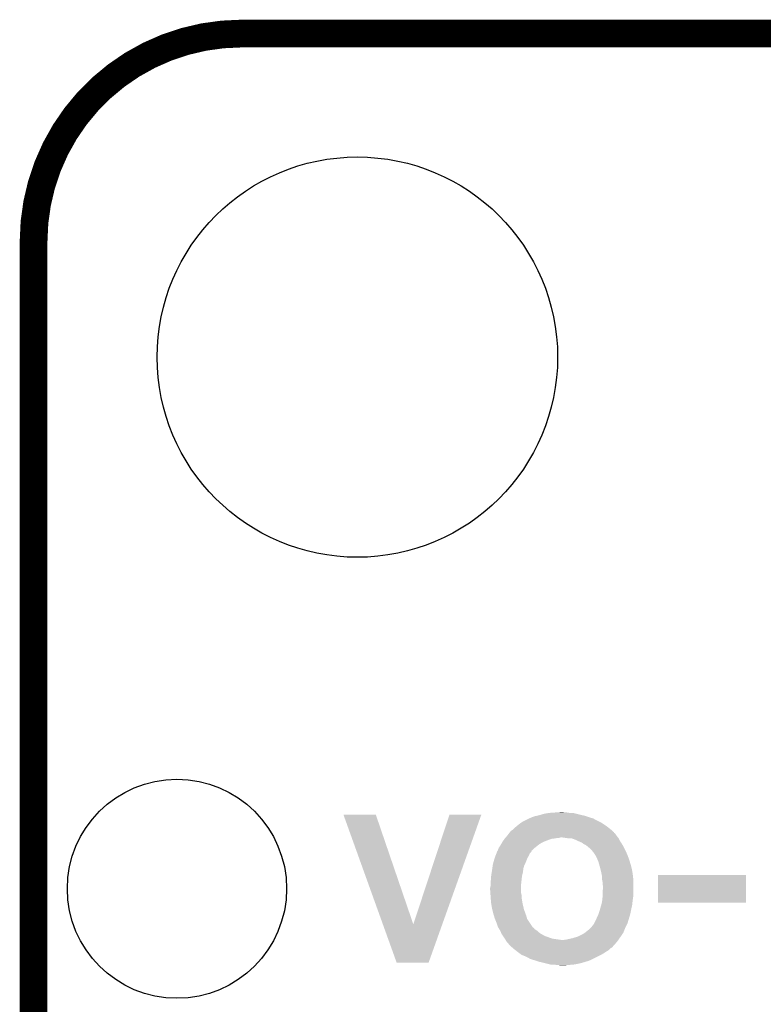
# Model space of a CAD drawing. Extents: x -1.3 to 24.2, y -6.4 to 36.7.
# Tile 27 of 38: x 2.8 to 6.9, y 31.2 to 36.7. Entities that reach past the tile are written whole.
import ezdxf

# ---------------------------------------------------------------- set-up
doc = ezdxf.new("R2010")
doc.units = 0
doc.layers.get('0').update_dxf_attribs({"linetype": 'CONTINUOUS'})
for name, color, linetype in [('PRESSURE_27_CLICK_V100_GKO', 5, 'CONTINUOUS'), ('PRESSURE_27_CLICK_V100_GTO', 14, 'CONTINUOUS'), ('PRESSURE_27_CLICK_V100_GTS', 12, 'CONTINUOUS')]:
    doc.layers.add(name, color=color, linetype=linetype)

# ---------------------------------------------------------------- blocks, each defined once
blk = doc.blocks.new('ROUND_23')
blk.add_circle((0, 0), 0.602)
blk = doc.blocks.new('ROUND_11')
blk.add_circle((0, 0), 1.0998)

msp = doc.modelspace()

# ---------------------------------------------------------------- linework, layer by layer
at = {"layer": 'PRESSURE_27_CLICK_V100_GKO', "const_width": 0.1524}
msp.add_lwpolyline([(4.064, 36.576, 0.4142136), (2.921, 35.433)], format="xyb", dxfattribs=at)
for points in [[(4.064, 36.576), (18.796, 36.576)], [(2.921, 22.86), (2.921, 35.433)]]:
    msp.add_lwpolyline(points, dxfattribs=at)
at = {"layer": 'PRESSURE_27_CLICK_V100_GTO'}
for points in [[(4.622834, 32.283384), (4.622828, 32.283398), (4.800604, 32.283384), (4.622828, 32.283398)], [(4.839124, 31.681482), (4.622834, 32.283384), (5.00636, 31.681482), (4.800604, 32.283384)], [(5.00636, 31.681482), (5.204466, 32.283372), (5.165274, 31.681482), (5.37971, 32.283372)], [(5.204466, 32.283372), (5.204476, 32.2834), (5.37971, 32.283372), (5.204476, 32.2834)], [(5.595108, 32.237678), (5.605782, 32.2453), (6.042662, 32.237678), (6.02742, 32.2453)], [(5.605782, 32.2453), (5.615942, 32.25038), (6.02742, 32.2453), (6.01726, 32.25038)], [(5.615942, 32.25038), (5.641342, 32.26308), (6.01726, 32.25038), (5.994402, 32.26308)], [(5.641342, 32.26308), (5.646424, 32.26562), (5.994402, 32.26308), (5.985936, 32.26562)], [(5.646424, 32.26562), (5.648964, 32.265622), (5.985936, 32.26562), (5.985928, 32.265622)], [(5.648964, 32.265622), (5.659122, 32.2707), (5.985928, 32.265622), (5.969, 32.2707)], [(5.659122, 32.2707), (5.674362, 32.27578), (5.969, 32.2707), (5.953756, 32.27578)], [(5.674362, 32.27578), (5.68705, 32.278318), (5.953756, 32.27578), (5.94614, 32.278318)], [(5.68705, 32.278318), (5.68706, 32.27832), (5.94614, 32.278318), (5.946132, 32.27832)], [(5.68706, 32.27832), (5.697218, 32.28086), (5.946132, 32.27832), (5.934706, 32.28086)], [(5.697218, 32.28086), (5.705684, 32.2834), (5.934706, 32.28086), (5.92328, 32.2834)], [(5.705684, 32.2834), (5.72262, 32.28848), (5.92328, 32.2834), (5.902962, 32.28848)], [(5.72262, 32.28848), (5.75056, 32.29356), (5.902962, 32.28848), (5.882642, 32.29356)], [(5.75056, 32.29356), (5.786118, 32.2961), (5.864862, 32.29356), (5.849622, 32.2961)], [(5.786118, 32.2961), (5.821678, 32.29864), (5.839462, 32.2961), (5.829302, 32.29864)], [(5.53593, 32.186872), (5.53975, 32.19196), (6.1087, 32.186872), (6.102888, 32.19196)], [(5.53975, 32.19196), (5.54228, 32.191982), (6.102888, 32.19196), (6.102864, 32.191982)], [(5.54228, 32.191982), (5.542288, 32.194504), (6.102864, 32.191982), (6.099982, 32.194504)], [(5.542288, 32.194504), (5.549902, 32.199582), (6.099982, 32.194504), (6.094182, 32.199582)], [(5.549902, 32.199582), (5.55498, 32.20466), (6.094182, 32.199582), (6.08838, 32.20466)], [(5.55498, 32.20466), (5.560062, 32.209742), (6.08838, 32.20466), (6.081846, 32.209742)], [(5.560062, 32.209742), (5.57276, 32.2199), (6.081846, 32.209742), (6.068786, 32.2199)], [(5.57276, 32.2199), (5.575808, 32.22244), (6.068786, 32.2199), (6.06552, 32.22244)], [(5.575808, 32.22244), (5.588, 32.2326), (6.06552, 32.22244), (6.05028, 32.2326)], [(5.588, 32.2326), (5.595108, 32.237678), (6.05028, 32.2326), (6.042662, 32.237678)], [(5.49656, 32.136082), (5.500186, 32.14116), (5.725164, 32.136082), (5.73786, 32.14116)], [(5.500186, 32.14116), (5.507444, 32.15132), (5.73786, 32.14116), (5.765802, 32.15132)], [(5.507444, 32.15132), (5.50926, 32.15386), (5.765802, 32.15132), (5.788644, 32.15386)], [(5.50926, 32.153862), (5.511436, 32.1564), (5.788662, 32.153862), (5.796284, 32.1564)], [(5.50926, 32.15386), (5.50926, 32.153862), (5.788644, 32.15386), (5.788662, 32.153862)], [(5.511436, 32.1564), (5.511438, 32.156402), (5.796284, 32.1564), (5.806442, 32.156402)], [(5.511438, 32.156402), (5.513614, 32.15894), (5.806442, 32.156402), (5.814064, 32.15894)], [(5.513614, 32.15894), (5.520146, 32.16656), (6.130038, 32.15894), (6.12394, 32.16656)], [(5.520146, 32.16656), (5.5245, 32.171638), (6.12394, 32.16656), (6.120554, 32.171638)], [(5.5245, 32.171638), (5.532122, 32.181796), (6.120554, 32.171638), (6.11378, 32.181796)], [(5.532122, 32.181796), (5.534026, 32.184334), (6.11378, 32.181796), (6.108714, 32.184334)], [(5.534026, 32.184334), (5.53593, 32.186872), (6.108714, 32.184334), (6.1087, 32.186872)], [(5.859782, 32.15386), (5.824218, 32.15894), (6.134102, 32.15386), (6.130038, 32.15894)], [(5.875022, 32.153858), (5.859782, 32.15386), (6.134102, 32.153858), (6.134102, 32.15386)], [(5.89026, 32.14878), (5.875022, 32.153858), (6.136642, 32.14878), (6.134102, 32.153858)], [(5.912618, 32.138618), (5.89026, 32.14878), (6.141722, 32.138618), (6.136642, 32.14878)], [(5.9182, 32.13608), (5.912618, 32.138618), (6.143414, 32.13608), (6.141722, 32.138618)], [(5.46608, 32.080204), (5.466086, 32.082746), (5.654042, 32.080204), (5.65531, 32.082746)], [(5.466086, 32.082746), (5.468622, 32.085284), (5.65531, 32.082746), (5.65658, 32.085284)], [(5.468622, 32.085284), (5.46989, 32.08782), (5.65658, 32.085284), (5.656602, 32.08782)], [(5.46989, 32.08782), (5.469892, 32.087826), (5.656602, 32.08782), (5.659126, 32.087826)], [(5.469892, 32.087826), (5.47116, 32.09036), (5.659126, 32.087826), (5.66166, 32.09036)], [(5.47116, 32.09036), (5.475224, 32.100522), (5.66166, 32.09036), (5.671822, 32.100522)], [(5.475224, 32.100522), (5.476242, 32.103062), (5.671822, 32.100522), (5.674996, 32.103062)], [(5.476242, 32.103062), (5.486398, 32.118298), (5.674996, 32.103062), (5.694042, 32.118298)], [(5.486398, 32.118298), (5.48785, 32.120842), (5.694042, 32.118298), (5.697222, 32.120842)], [(5.48785, 32.120842), (5.492204, 32.12846), (5.697222, 32.120842), (5.70992, 32.12846)], [(5.492204, 32.12846), (5.496558, 32.13608), (5.70992, 32.12846), (5.72516, 32.13608)], [(5.496558, 32.13608), (5.49656, 32.136082), (5.72516, 32.13608), (5.725164, 32.136082)], [(5.930902, 32.130998), (5.9182, 32.13608), (6.146802, 32.130998), (6.143414, 32.13608)], [(5.94106, 32.123382), (5.930902, 32.130998), (6.151878, 32.123382), (6.146802, 32.130998)], [(5.941062, 32.12338), (5.94106, 32.123382), (6.15188, 32.12338), (6.151878, 32.123382)], [(5.95122, 32.118298), (5.941062, 32.12338), (6.154784, 32.118298), (6.15188, 32.12338)], [(5.96138, 32.110678), (5.95122, 32.118298), (6.15914, 32.110678), (6.154784, 32.118298)], [(5.96646, 32.1056), (5.96138, 32.110678), (6.16204, 32.1056), (6.15914, 32.110678)], [(5.974082, 32.100518), (5.96646, 32.1056), (6.164582, 32.100518), (6.16204, 32.1056)], [(5.98424, 32.09036), (5.974082, 32.100518), (6.16966, 32.09036), (6.164582, 32.100518)], [(5.988474, 32.08528), (5.98424, 32.09036), (6.1722, 32.08528), (6.16966, 32.09036)], [(5.99694, 32.07512), (5.988474, 32.08528), (6.176716, 32.07512), (6.1722, 32.08528)], [(5.44612, 32.02178), (5.453378, 32.04718), (5.62356, 32.02178), (5.633718, 32.04718)], [(5.453378, 32.047182), (5.458262, 32.05988), (5.63372, 32.047182), (5.64134, 32.05988)], [(5.453378, 32.04718), (5.453378, 32.047182), (5.633718, 32.04718), (5.63372, 32.047182)], [(5.458262, 32.05988), (5.461194, 32.067504), (5.64134, 32.05988), (5.643882, 32.067504)], [(5.461194, 32.067504), (5.464124, 32.075122), (5.643882, 32.067504), (5.648962, 32.075122)], [(5.464124, 32.075122), (5.46608, 32.080204), (5.648962, 32.075122), (5.654042, 32.080204)], [(6.005406, 32.06242), (5.99694, 32.07512), (6.18236, 32.06242), (6.176716, 32.07512)], [(6.0071, 32.059878), (6.005406, 32.06242), (6.183286, 32.059878), (6.18236, 32.06242)], [(6.01472, 32.04464), (6.0071, 32.059878), (6.188826, 32.04464), (6.183286, 32.059878)], [(6.019076, 32.03448), (6.01472, 32.04464), (6.19252, 32.03448), (6.188826, 32.04464)], [(6.022342, 32.02686), (6.019076, 32.03448), (6.194806, 32.02686), (6.19252, 32.03448)], [(5.436966, 31.968442), (5.43814, 31.97606), (5.60832, 31.968442), (5.609272, 31.97606)], [(5.43814, 31.97606), (5.439954, 31.988762), (5.609272, 31.97606), (5.61086, 31.988762)], [(5.439954, 31.988762), (5.442494, 32.00654), (5.61086, 31.988762), (5.61594, 32.00654)], [(5.442494, 32.00654), (5.44322, 32.011622), (5.61594, 32.00654), (5.61848, 32.011622)], [(5.44322, 32.011622), (5.44612, 32.02178), (5.61848, 32.011622), (5.62356, 32.02178)], [(6.027422, 32.00908), (6.022342, 32.02686), (6.20014, 32.00908), (6.194806, 32.02686)], [(6.0325, 31.991302), (6.027422, 32.00908), (6.204586, 31.991302), (6.20014, 32.00908)], [(6.035432, 31.9786), (6.0325, 31.991302), (6.20776, 31.9786), (6.204586, 31.991302)], [(6.04012, 31.95828), (6.035432, 31.9786), (6.210888, 31.95828), (6.20776, 31.9786)], [(5.43052, 31.915102), (5.43306, 31.927802), (5.59957, 31.915102), (5.600982, 31.927802)], [(5.43306, 31.943042), (5.43384, 31.94812), (5.602674, 31.943042), (5.60324, 31.94812)], [(5.43306, 31.927802), (5.43306, 31.943042), (5.600982, 31.927802), (5.602674, 31.943042)], [(5.43384, 31.94812), (5.436966, 31.968442), (5.60324, 31.94812), (5.60832, 31.968442)], [(6.042238, 31.945582), (6.04012, 31.95828), (6.21284, 31.945582), (6.210888, 31.95828)], [(6.04266, 31.943038), (6.042238, 31.945582), (6.213036, 31.943038), (6.21284, 31.945582)], [(6.04266, 31.927798), (6.04266, 31.943038), (6.214208, 31.927798), (6.213036, 31.943038)], [(6.0452, 31.915098), (6.04266, 31.927798), (6.215186, 31.915098), (6.214208, 31.927798)], [(6.35, 31.800822), (6.35002, 31.953178), (6.832578, 31.800822), (6.8326, 31.953178)], [(6.35002, 31.953178), (6.350022, 31.9532), (6.8326, 31.953178), (6.350022, 31.9532)], [(5.42798, 31.882082), (5.43052, 31.892242), (5.59816, 31.882082), (5.59816, 31.892242)], [(5.42798, 31.871918), (5.42798, 31.882082), (5.59816, 31.871918), (5.59816, 31.882082)], [(5.42925, 31.854142), (5.42798, 31.871918), (5.59816, 31.854142), (5.59816, 31.871918)], [(5.43052, 31.9024), (5.43052, 31.915102), (5.59816, 31.9024), (5.59957, 31.915102)], [(5.43052, 31.892242), (5.43052, 31.9024), (5.59816, 31.892242), (5.59816, 31.9024)], [(6.0452, 31.912562), (6.0452, 31.915098), (6.21538, 31.912562), (6.215186, 31.915098)], [(6.0452, 31.902398), (6.0452, 31.912562), (6.21538, 31.902398), (6.21538, 31.912562)], [(6.04774, 31.892238), (6.0452, 31.902398), (6.21538, 31.892238), (6.21538, 31.902398)], [(6.0452, 31.854142), (6.04774, 31.87954), (6.21538, 31.854142), (6.21538, 31.87954)], [(6.04774, 31.87954), (6.04774, 31.892238), (6.21538, 31.87954), (6.21538, 31.892238)], [(5.429976, 31.843982), (5.42925, 31.854142), (5.6007, 31.843982), (5.59816, 31.854142)], [(5.431064, 31.828742), (5.429976, 31.843982), (5.6007, 31.828742), (5.6007, 31.843982)], [(5.431972, 31.816038), (5.431064, 31.828742), (5.60324, 31.816038), (5.6007, 31.828742)], [(5.43306, 31.800798), (5.431972, 31.816038), (5.605418, 31.800798), (5.60324, 31.816038)], [(6.042942, 31.80842), (6.0452, 31.82874), (6.2103, 31.80842), (6.213202, 31.82874)], [(6.0452, 31.84398), (6.0452, 31.854142), (6.21538, 31.84398), (6.21538, 31.854142)], [(6.0452, 31.82874), (6.0452, 31.84398), (6.213202, 31.82874), (6.21538, 31.84398)], [(5.433484, 31.79826), (5.43306, 31.800798), (5.60578, 31.79826), (5.605418, 31.800798)], [(5.43814, 31.77032), (5.433484, 31.79826), (5.61223, 31.77032), (5.60578, 31.79826)], [(5.43941, 31.765242), (5.43814, 31.77032), (5.6134, 31.765242), (5.61223, 31.77032)], [(5.44576, 31.73984), (5.43941, 31.765242), (5.622472, 31.73984), (5.6134, 31.765242)], [(6.02742, 31.75), (6.031048, 31.7627), (6.20014, 31.75), (6.20268, 31.7627)], [(6.031048, 31.7627), (6.03758, 31.78556), (6.20268, 31.7627), (6.20776, 31.78556)], [(6.03758, 31.78556), (6.04266, 31.80588), (6.20776, 31.78556), (6.210016, 31.80588)], [(6.04266, 31.80588), (6.042942, 31.80842), (6.210016, 31.80588), (6.2103, 31.80842)], [(6.832578, 31.8008), (6.35, 31.800822), (6.832578, 31.8008), (6.832578, 31.800822)], [(5.448808, 31.72968), (5.44576, 31.73984), (5.6261, 31.72968), (5.622472, 31.73984)], [(5.45338, 31.714438), (5.448808, 31.72968), (5.630454, 31.714438), (5.6261, 31.72968)], [(5.454396, 31.7119), (5.45338, 31.714438), (5.631178, 31.7119), (5.630454, 31.714438)], [(5.46354, 31.68904), (5.454396, 31.7119), (5.64642, 31.68904), (5.631178, 31.7119)], [(5.999478, 31.6865), (6.00964, 31.70682), (6.18236, 31.6865), (6.188456, 31.70682)], [(6.00964, 31.70682), (6.01472, 31.71952), (6.188456, 31.70682), (6.192266, 31.71952)], [(6.01472, 31.71952), (6.02234, 31.73476), (6.192266, 31.71952), (6.196838, 31.73476)], [(6.02234, 31.73476), (6.023186, 31.7373), (6.196838, 31.73476), (6.1976, 31.7373)], [(6.023186, 31.7373), (6.02742, 31.75), (6.1976, 31.7373), (6.20014, 31.75)], [(4.914896, 31.470616), (4.839124, 31.681482), (5.090148, 31.470616), (5.165274, 31.681482)], [(5.47116, 31.66618), (5.46354, 31.68904), (5.66166, 31.66618), (5.64642, 31.68904)], [(5.472748, 31.663642), (5.47116, 31.66618), (5.6642, 31.663642), (5.66166, 31.66618)], [(5.474334, 31.661102), (5.472748, 31.663642), (5.669274, 31.661102), (5.6642, 31.663642)], [(5.477506, 31.656026), (5.474334, 31.661102), (5.671818, 31.656026), (5.669274, 31.661102)], [(5.483858, 31.64586), (5.477506, 31.656026), (5.68706, 31.64586), (5.671818, 31.656026)], [(5.949312, 31.635698), (5.971538, 31.653478), (6.159498, 31.635698), (6.16661, 31.653478)], [(5.971538, 31.653478), (5.979158, 31.6611), (6.16661, 31.653478), (6.16966, 31.6611)], [(5.979158, 31.6611), (5.986778, 31.66872), (6.16966, 31.6611), (6.17347, 31.66872)], [(5.986778, 31.66872), (5.989318, 31.673796), (6.17347, 31.66872), (6.176008, 31.673796)], [(5.989318, 31.673796), (5.994398, 31.678878), (6.176008, 31.673796), (6.178548, 31.678878)], [(5.994398, 31.678878), (5.999478, 31.686498), (6.178548, 31.678878), (6.182358, 31.686498)], [(5.999478, 31.686498), (5.999478, 31.6865), (6.182358, 31.686498), (6.18236, 31.6865)], [(5.487124, 31.638242), (5.483858, 31.64586), (5.69468, 31.638242), (5.68706, 31.64586)], [(5.490392, 31.63062), (5.487124, 31.638242), (5.704838, 31.63062), (5.69468, 31.638242)], [(5.49148, 31.62808), (5.490392, 31.63062), (5.70941, 31.62808), (5.704838, 31.63062)], [(5.498254, 31.61792), (5.49148, 31.62808), (5.727698, 31.61792), (5.70941, 31.62808)], [(5.505028, 31.60776), (5.498254, 31.61792), (5.75564, 31.60776), (5.727698, 31.61792)], [(5.508414, 31.602682), (5.505028, 31.60776), (5.770878, 31.602682), (5.75564, 31.60776)], [(5.511802, 31.5976), (5.508414, 31.602682), (5.806444, 31.5976), (5.770878, 31.602682)], [(5.513326, 31.59506), (5.511802, 31.5976), (5.82422, 31.59506), (5.806444, 31.5976)], [(5.831836, 31.59506), (5.839458, 31.597598), (6.131814, 31.59506), (6.13359, 31.597598)], [(5.839458, 31.597598), (5.847078, 31.5976), (6.13359, 31.597598), (6.133592, 31.5976)], [(5.847078, 31.5976), (5.85724, 31.60014), (6.133592, 31.5976), (6.13537, 31.60014)], [(5.85724, 31.60014), (5.8801, 31.60522), (6.13537, 31.60014), (6.138926, 31.60522)], [(5.8801, 31.60522), (5.905502, 31.61284), (6.138926, 31.60522), (6.14426, 31.61284)], [(5.905502, 31.61284), (5.9182, 31.61792), (6.14426, 31.61284), (6.147646, 31.61792)], [(5.9182, 31.61792), (5.93344, 31.62554), (6.147646, 31.61792), (6.152726, 31.62554)], [(5.93344, 31.62554), (5.946138, 31.633158), (6.152726, 31.62554), (6.157804, 31.633158)], [(5.946138, 31.633158), (5.949312, 31.635698), (6.157804, 31.633158), (6.159498, 31.635698)], [(5.517898, 31.587438), (5.513326, 31.59506), (6.12648, 31.587438), (6.131814, 31.59506)], [(5.519418, 31.584902), (5.517898, 31.587438), (6.12426, 31.584902), (6.12648, 31.587438)], [(5.527038, 31.577282), (5.519418, 31.584902), (6.117592, 31.577282), (6.12426, 31.584902)], [(5.53212, 31.56966), (5.527038, 31.577282), (6.110924, 31.56966), (6.117592, 31.577282)], [(5.53466, 31.56712), (5.53212, 31.56966), (6.108702, 31.56712), (6.110924, 31.56966)], [(5.540376, 31.56204), (5.53466, 31.56712), (6.10362, 31.56204), (6.108702, 31.56712)], [(5.54895, 31.554418), (5.540376, 31.56204), (6.098534, 31.554418), (6.10362, 31.56204)], [(5.554666, 31.549338), (5.54895, 31.554418), (6.08838, 31.549338), (6.098534, 31.554418)], [(5.55752, 31.5468), (5.554666, 31.549338), (6.08584, 31.5468), (6.08838, 31.549338)], [(5.56732, 31.539178), (5.55752, 31.5468), (6.078218, 31.539178), (6.08584, 31.5468)], [(5.577112, 31.531562), (5.56732, 31.539178), (6.06552, 31.531562), (6.078218, 31.539178)], [(5.58038, 31.52902), (5.577112, 31.531562), (6.061706, 31.52902), (6.06552, 31.531562)], [(5.590538, 31.521402), (5.58038, 31.52902), (6.050282, 31.521402), (6.061706, 31.52902)], [(5.600698, 31.513782), (5.590538, 31.521402), (6.036948, 31.513782), (6.050282, 31.521402)], [(5.607054, 31.51124), (5.600698, 31.513782), (6.0325, 31.51124), (6.036948, 31.513782)], [(5.6261, 31.50362), (5.607054, 31.51124), (6.01726, 31.50362), (6.0325, 31.51124)], [(5.648958, 31.49092), (5.6261, 31.50362), (5.99186, 31.49092), (6.01726, 31.50362)], [(5.67436, 31.4833), (5.648958, 31.49092), (5.974718, 31.4833), (5.99186, 31.49092)], [(5.090144, 31.4706), (4.914896, 31.470616), (5.090144, 31.4706), (5.090148, 31.470616)], [(5.68199, 31.480758), (5.67436, 31.4833), (5.969, 31.480758), (5.974718, 31.4833)], [(5.69722, 31.475682), (5.68199, 31.480758), (5.952074, 31.475682), (5.969, 31.480758)], [(5.708656, 31.47314), (5.69722, 31.475682), (5.9436, 31.47314), (5.952074, 31.475682)], [(5.72008, 31.4706), (5.708656, 31.47314), (5.934286, 31.4706), (5.9436, 31.47314)], [(5.7404, 31.46552), (5.72008, 31.4706), (5.915662, 31.46552), (5.934286, 31.4706)], [(5.760718, 31.46044), (5.7404, 31.46552), (5.887722, 31.46044), (5.915662, 31.46552)], [(5.793738, 31.4579), (5.778498, 31.46044), (5.85724, 31.4579), (5.887722, 31.46044)], [(5.814058, 31.455362), (5.806436, 31.4579), (5.824246, 31.455362), (5.85724, 31.4579)], [(5.824222, 31.45536), (5.814058, 31.455362), (5.824222, 31.45536), (5.824246, 31.455362)]]:
    msp.add_solid(points, dxfattribs=at)

# ---------------------------------------------------------------- block references
at = {"layer": 'PRESSURE_27_CLICK_V100_GTS'}
for name, p in [('ROUND_11', (4.699, 34.798)), ('ROUND_23', (3.7084, 31.877))]:
    msp.add_blockref(name, p, dxfattribs=at)

doc.saveas('drawing.dxf')
